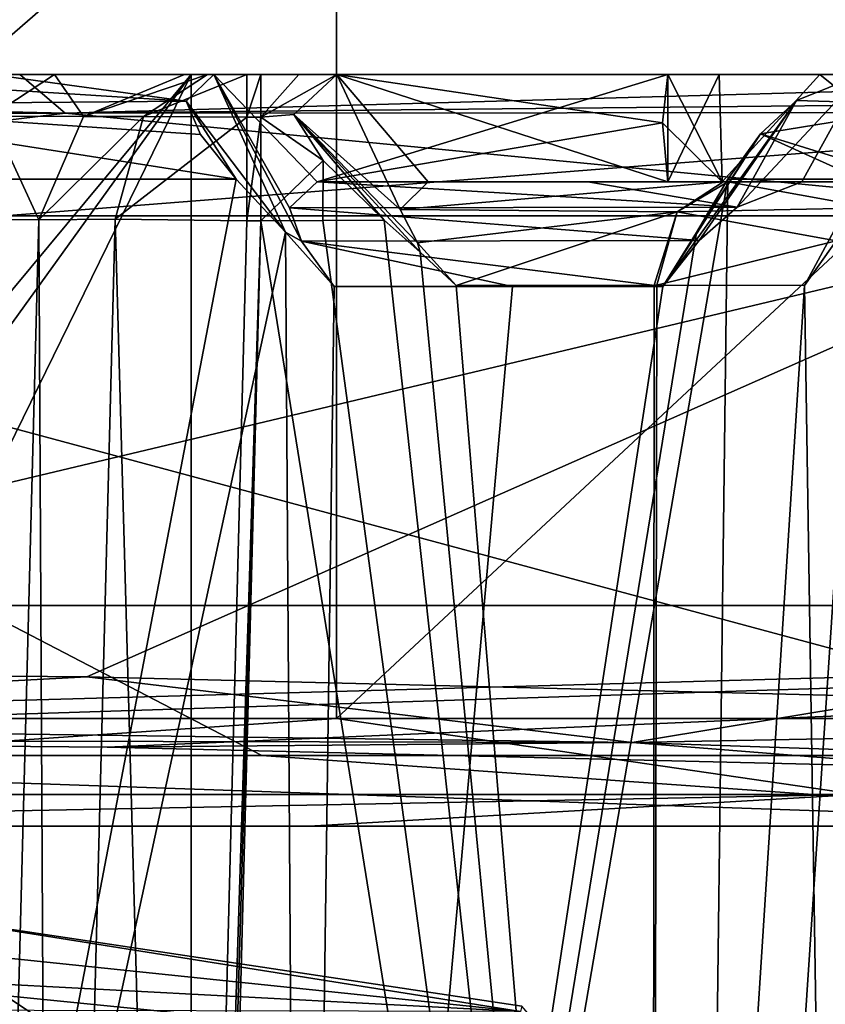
# Model space of a CAD drawing. Header units: millimetres. Extents: x -175 to 175, y 0 to 204.
# Tile 119 of 138: x 153.7 to 157.45, y 78.27 to 82.86. Entities that reach past the tile are written whole.
import ezdxf

# ---------------------------------------------------------------- set-up
doc = ezdxf.new("R2010")
doc.units = ezdxf.units.MM
doc.header["$LTSCALE"] = 65.185185
for name, color, linetype in [('396', 7, 'CONTINUOUS'), ('403', 7, 'CONTINUOUS'), ('479', 7, 'CONTINUOUS'), ('491', 7, 'CONTINUOUS'), ('494', 7, 'CONTINUOUS'), ('498', 7, 'CONTINUOUS'), ('500', 7, 'CONTINUOUS'), ('501', 7, 'CONTINUOUS'), ('506', 7, 'CONTINUOUS'), ('507', 7, 'CONTINUOUS'), ('524', 7, 'CONTINUOUS'), ('530', 7, 'CONTINUOUS'), ('531', 7, 'CONTINUOUS'), ('533', 7, 'CONTINUOUS'), ('534', 7, 'CONTINUOUS'), ('540', 7, 'CONTINUOUS'), ('682', 7, 'CONTINUOUS'), ('763', 7, 'CONTINUOUS'), ('764', 7, 'CONTINUOUS'), ('765', 7, 'CONTINUOUS'), ('772', 7, 'CONTINUOUS'), ('775', 7, 'CONTINUOUS'), ('783', 7, 'CONTINUOUS'), ('784', 7, 'CONTINUOUS'), ('785', 7, 'CONTINUOUS'), ('790', 7, 'CONTINUOUS'), ('791', 7, 'CONTINUOUS'), ('794', 7, 'CONTINUOUS'), ('795', 7, 'CONTINUOUS'), ('801', 7, 'CONTINUOUS'), ('804', 7, 'CONTINUOUS'), ('808', 7, 'CONTINUOUS'), ('809', 7, 'CONTINUOUS'), ('810', 7, 'CONTINUOUS'), ('811', 7, 'CONTINUOUS'), ('814', 7, 'CONTINUOUS'), ('819', 7, 'CONTINUOUS'), ('820', 7, 'CONTINUOUS'), ('836', 7, 'CONTINUOUS'), ('853', 7, 'CONTINUOUS')]:
    doc.layers.add(name, color=color, linetype=linetype)

msp = doc.modelspace()

# ---------------------------------------------------------------- linework, layer by layer
at = {"layer": '396', "color": 7, "linetype": 'CONTINUOUS', "true_color": 0xe0f2ff}
for points in [[(153.0242, 78.7142, 9.761), (150, 78.8646, 9.761), (159.1429, 74.6505, 15.8359), (153.0242, 78.7142, 9.761)], [(159.1429, 74.6505, 15.8359), (150, 78.8646, 9.761), (150, 77.076, 14.1808), (159.1429, 74.6505, 15.8359)], [(156.0377, 78.2605, 9.761), (153.0242, 78.7142, 9.761), (159.1429, 74.6505, 15.8359), (156.0377, 78.2605, 9.761)]]:
    msp.add_3dface(points, dxfattribs=at)
at = {"layer": '403', "color": 7, "linetype": 'CONTINUOUS', "true_color": 0xe0f2ff}
msp.add_3dface([(156, 78.0738, 9.5), (150, 77.7671, 9.5), (150, 78.6741, 9.5), (156, 78.0738, 9.5)], dxfattribs=at)
at = {"layer": '479', "color": 7, "linetype": 'CONTINUOUS', "true_color": 0xe0f2ff}
for points in [[(146.9757, 78.7142, 9.761), (150, 78.8646, 9.761), (156.0328, 78.2362, 9.5879), (146.9757, 78.7142, 9.761)], [(150, 78.8646, 9.761), (153.0242, 78.7142, 9.761), (156.0328, 78.2362, 9.5879), (150, 78.8646, 9.761)], [(143.9623, 78.2605, 9.761), (146.9757, 78.7142, 9.761), (156.0328, 78.2362, 9.5879), (143.9623, 78.2605, 9.761)], [(153.0242, 78.7142, 9.761), (156.0377, 78.2605, 9.761), (156.0328, 78.2362, 9.5879), (153.0242, 78.7142, 9.761)], [(156, 78.0738, 9.5), (150, 78.6741, 9.5), (143.968, 78.2322, 9.5821), (156, 78.0738, 9.5)]]:
    msp.add_3dface(points, dxfattribs=at)
at = {"layer": '491', "color": 7, "linetype": 'CONTINUOUS', "true_color": 0xe0f2ff}
for points in [[(154.939, 81.866, -6.7293), (152.5, 70.5738, -7.0255), (154.7085, 82.1131, -6.8483), (154.939, 81.866, -6.7293)], [(154.7085, 82.1131, -6.8483), (152.5, 70.5738, -7.0255), (153.63, 82.1131, -7.2065), (154.7085, 82.1131, -6.8483)], [(156.8512, 81.8645, -5.0629), (156.9968, 82.1131, -4.857), (155.0128, 70.5738, -6.3522), (156.8512, 81.8645, -5.0629)], [(155.0128, 70.5738, -6.3522), (156.9968, 82.1131, -4.857), (156.8522, 70.5738, -4.5128), (155.0128, 70.5738, -6.3522)], [(157.8277, 82.1131, -2), (157.5255, 70.5738, -2), (156.8522, 70.5738, -4.5128), (157.8277, 82.1131, -2)], [(157.6157, 82.1131, -3.4877), (157.8277, 82.1131, -2), (156.8522, 70.5738, -4.5128), (157.6157, 82.1131, -3.4877)], [(156.9968, 82.1131, -4.857), (157.6157, 82.1131, -3.4877), (156.8522, 70.5738, -4.5128), (156.9968, 82.1131, -4.857)], [(152.5, 70.5738, -7.0255), (154.939, 81.866, -6.7293), (155.0128, 70.5738, -6.3522), (152.5, 70.5738, -7.0255)], [(154.939, 81.866, -6.7293), (155.1652, 81.6131, -6.598), (155.0128, 70.5738, -6.3522), (154.939, 81.866, -6.7293)], [(156.6953, 81.6131, -5.2626), (156.8512, 81.8645, -5.0629), (155.0128, 70.5738, -6.3522), (156.6953, 81.6131, -5.2626)], [(155.9946, 81.6131, -6.004), (156.6953, 81.6131, -5.2626), (155.0128, 70.5738, -6.3522), (155.9946, 81.6131, -6.004)], [(155.1652, 81.6131, -6.598), (155.9946, 81.6131, -6.004), (155.0128, 70.5738, -6.3522), (155.1652, 81.6131, -6.598)]]:
    msp.add_3dface(points, dxfattribs=at)
at = {"layer": '494', "color": 7, "linetype": 'CONTINUOUS', "true_color": 0xe0f2ff}
for points in [[(150, 79.1, -19.5), (155.049, 79.1, -18.835), (150.0001, 79.1, -19.124), (150, 79.1, -19.5)], [(150.0001, 79.1, -19.124), (155.049, 79.1, -18.835), (159.4755, 79.1, -16.6115), (150.0001, 79.1, -19.124)], [(155.049, 79.1, -18.835), (159.7542, 79.1, -16.8851), (159.4755, 79.1, -16.6115), (155.049, 79.1, -18.835)]]:
    msp.add_3dface(points, dxfattribs=at)
at = {"layer": '498', "color": 7, "linetype": 'CONTINUOUS', "true_color": 0xe0f2ff}
for points in [[(150, 84.1, -20), (155.1764, 84.1, -19.3185), (150, 79.6, -20), (150, 84.1, -20)], [(150, 79.6, -20), (155.1764, 84.1, -19.3185), (155.1764, 79.6, -19.3185), (150, 79.6, -20)], [(155.1764, 84.1, -19.3185), (160, 84.1, -17.3205), (155.1764, 79.6, -19.3185), (155.1764, 84.1, -19.3185)], [(155.1764, 79.6, -19.3185), (160, 84.1, -17.3205), (160, 79.6, -17.3205), (155.1764, 79.6, -19.3185)]]:
    msp.add_3dface(points, dxfattribs=at)
at = {"layer": '500', "color": 7, "linetype": 'CONTINUOUS', "true_color": 0xe0f2ff}
for points in [[(154.8281, 79.429, -18.0185), (159.3271, 79.429, -16.155), (150, 81.942, -17.7395), (154.8281, 79.429, -18.0185)], [(150, 81.942, -17.7395), (159.3271, 79.429, -16.155), (158.8697, 81.942, -15.3628), (150, 81.942, -17.7395)], [(150, 79.429, -18.6542), (154.8281, 79.429, -18.0185), (150, 81.942, -17.7395), (150, 79.429, -18.6542)]]:
    msp.add_3dface(points, dxfattribs=at)
at = {"layer": '501', "color": 7, "linetype": 'CONTINUOUS', "true_color": 0xe0f2ff}
for points in [[(150, 81.942, 17.7395), (158.8697, 81.942, 15.3628), (150.0004, 79.8296, 18.5084), (150, 81.942, 17.7395)], [(150.0004, 79.8296, 18.5084), (158.8697, 81.942, 15.3628), (154.0134, 79.7944, 18.0811), (150.0004, 79.8296, 18.5084)], [(154.0134, 79.7944, 18.0811), (158.8697, 81.942, 15.3628), (157.8295, 79.7002, 16.8227), (154.0134, 79.7944, 18.0811)]]:
    msp.add_3dface(points, dxfattribs=at)
at = {"layer": '506', "color": 7, "linetype": 'CONTINUOUS', "true_color": 0xe0f2ff}
for points in [[(169.5, 83.1889, 40.26), (130.5, 83.1889, 40.26), (130.5, 80.1266, 24.8648), (169.5, 83.1889, 40.26)], [(169.5, 83.1889, 40.26), (130.5, 80.1266, 24.8648), (169.5, 80.1266, 24.8648), (169.5, 83.1889, 40.26)], [(169.5, 80.1266, 24.8648), (130.5, 80.1266, 24.8648), (145.8943, 79.4671, 18.5809), (169.5, 80.1266, 24.8648)], [(150.0016, 79.5023, 19.0191), (169.5, 80.1266, 24.8648), (145.8943, 79.4671, 18.5809), (150.0016, 79.5023, 19.0191)], [(154.1089, 79.467, 18.5802), (169.5, 80.1266, 24.8648), (150.0016, 79.5023, 19.0191), (154.1089, 79.467, 18.5802)], [(158.0174, 79.3727, 17.287), (169.5, 80.1266, 24.8648), (154.1089, 79.467, 18.5802), (158.0174, 79.3727, 17.287)]]:
    msp.add_3dface(points, dxfattribs=at)
at = {"layer": '507', "color": 7, "linetype": 'CONTINUOUS', "true_color": 0xe0f2ff}
for points in [[(146.087, 82.4192, -16.927), (153.913, 82.4192, -16.927), (146.2982, 82.6, -16.3869), (146.087, 82.4192, -16.927)], [(146.2982, 82.6, -16.3869), (153.913, 82.4192, -16.927), (153.7018, 82.6, -16.3869), (146.2982, 82.6, -16.3869)], [(153.7018, 82.6, -16.3869), (153.913, 82.4192, -16.927), (160.3806, 82.6, -13.209), (153.7018, 82.6, -16.3869)], [(160.3806, 82.6, -13.209), (153.913, 82.4192, -16.927), (160.7954, 82.4884, -13.4659), (160.3806, 82.6, -13.209)], [(153.913, 82.4192, -16.927), (160.9213, 82.4245, -13.5016), (160.7954, 82.4884, -13.4659), (153.913, 82.4192, -16.927)], [(146.087, 82.4192, -16.927), (150, 81.942, -17.7395), (153.913, 82.4192, -16.927), (146.087, 82.4192, -16.927)], [(150, 81.942, -17.7395), (158.8697, 81.942, -15.3628), (153.913, 82.4192, -16.927), (150, 81.942, -17.7395)], [(153.913, 82.4192, -16.927), (158.8697, 81.942, -15.3628), (160.9213, 82.4245, -13.5016), (153.913, 82.4192, -16.927)]]:
    msp.add_3dface(points, dxfattribs=at)
at = {"layer": '524', "color": 7, "linetype": 'CONTINUOUS', "true_color": 0xe0f2ff}
for points in [[(150, 79.6, -20), (155.1764, 79.6, -19.3185), (150, 79.2464, -19.8536), (150, 79.6, -20)], [(155.1764, 79.6, -19.3185), (157.5976, 79.2464, -18.3423), (150, 79.2464, -19.8536), (155.1764, 79.6, -19.3185)], [(155.1764, 79.6, -19.3185), (160, 79.6, -17.3205), (157.5976, 79.2464, -18.3423), (155.1764, 79.6, -19.3185)], [(155.049, 79.1, -18.835), (150, 79.1, -19.5), (157.5976, 79.2464, -18.3423), (155.049, 79.1, -18.835)], [(157.5976, 79.2464, -18.3423), (150, 79.1, -19.5), (150, 79.2464, -19.8536), (157.5976, 79.2464, -18.3423)], [(159.7542, 79.1, -16.8851), (155.049, 79.1, -18.835), (157.5976, 79.2464, -18.3423), (159.7542, 79.1, -16.8851)]]:
    msp.add_3dface(points, dxfattribs=at)
at = {"layer": '530', "color": 7, "linetype": 'CONTINUOUS', "true_color": 0xe0f2ff}
for points in [[(154.5, 82.6, -4.5), (154.5, 70.1, -4.5), (154.5, 82.6, 4.5), (154.5, 82.6, -4.5)], [(154.5, 82.6, 4.5), (154.5, 70.1, -4.5), (154.5, 70.1, 4.5), (154.5, 82.6, 4.5)]]:
    msp.add_3dface(points, dxfattribs=at)
at = {"layer": '531', "color": 7, "linetype": 'CONTINUOUS', "true_color": 0xe0f2ff}
for points in [[(145.5, 82.6, 4.5), (154.5, 82.6, 4.5), (151.1099, 78.5195, 4.5), (145.5, 82.6, 4.5)], [(151.1099, 78.5195, 4.5), (154.5, 82.6, 4.5), (152.0804, 77.654, 4.5), (151.1099, 78.5195, 4.5)], [(154.5, 82.6, 4.5), (154.5, 70.1, 4.5), (152.0804, 77.654, 4.5), (154.5, 82.6, 4.5)]]:
    msp.add_3dface(points, dxfattribs=at)
at = {"layer": '533', "color": 7, "linetype": 'CONTINUOUS', "true_color": 0xe0f2ff}
for points in [[(154.5, 70.1, -4.5), (154.5, 82.6, -4.5), (145.5, 70.1, -4.5), (154.5, 70.1, -4.5)], [(154.5, 82.6, -4.5), (145.5, 82.6, -4.5), (145.5, 70.1, -4.5), (154.5, 82.6, -4.5)]]:
    msp.add_3dface(points, dxfattribs=at)
at = {"layer": '534', "color": 7, "linetype": 'CONTINUOUS', "true_color": 0xe0f2ff}
for points in [[(154.5, 82.6, -4.5), (154.5, 82.6, 4.5), (145.5, 82.6, -4.5), (154.5, 82.6, -4.5)], [(154.5, 82.6, 4.5), (145.5, 82.6, 4.5), (145.5, 82.6, -4.5), (154.5, 82.6, 4.5)]]:
    msp.add_3dface(points, dxfattribs=at)
at = {"layer": '540', "color": 7, "linetype": 'CONTINUOUS', "true_color": 0xe0f2ff}
for points in [[(154.5265, 70.5738, 7.0255), (156.6472, 70.563, 6.1467), (154.8236, 81.9183, 7.3226), (154.5265, 70.5738, 7.0255)], [(154.8236, 81.9183, 7.3226), (156.6472, 70.563, 6.1467), (155.1124, 81.92, 7.3087), (154.8236, 81.9183, 7.3226)], [(156.6472, 70.563, 6.1467), (155.3983, 81.9215, 7.2671), (155.1124, 81.92, 7.3087), (156.6472, 70.563, 6.1467)], [(155.5655, 81.7731, 7.2246), (155.3983, 81.9215, 7.2671), (156.6472, 70.563, 6.1467), (155.5655, 81.7731, 7.2246)], [(157.3536, 81.618, 5.9139), (157.5255, 70.5738, 4.0265), (157.4913, 81.8734, 5.6905), (157.3536, 81.618, 5.9139)], [(155.7334, 81.6165, 7.1709), (155.5655, 81.7731, 7.2246), (156.6472, 70.563, 6.1467), (155.7334, 81.6165, 7.1709)], [(156.6544, 81.6184, 6.6852), (155.7334, 81.6165, 7.1709), (156.6472, 70.563, 6.1467), (156.6544, 81.6184, 6.6852)], [(156.6671, 81.6184, 6.6752), (156.6544, 81.6184, 6.6852), (156.6472, 70.563, 6.1467), (156.6671, 81.6184, 6.6752)], [(157.3536, 81.618, 5.9139), (156.6671, 81.6184, 6.6752), (156.6472, 70.563, 6.1467), (157.3536, 81.618, 5.9139)], [(157.5255, 70.5738, 4.0265), (157.3536, 81.618, 5.9139), (156.6472, 70.563, 6.1467), (157.5255, 70.5738, 4.0265)]]:
    msp.add_3dface(points, dxfattribs=at)
at = {"layer": '682', "color": 7, "linetype": 'CONTINUOUS', "true_color": 0xe0f2ff}
msp.add_3dface([(153.4937, 70.5681, 7.7754), (153.791, 81.9223, 8.0727), (153.4355, 81.9257, 8.6133), (153.4937, 70.5681, 7.7754)], dxfattribs=at)
at = {"layer": '763', "color": 7, "linetype": 'CONTINUOUS', "true_color": 0xe0f2ff}
for points in [[(150.0004, 79.8296, 18.5084), (154.0134, 79.7944, 18.0811), (149.9998, 79.5796, 18.7084), (150.0004, 79.8296, 18.5084)], [(154.0134, 79.7944, 18.0811), (156.5516, 79.4895, 17.5588), (149.9998, 79.5796, 18.7084), (154.0134, 79.7944, 18.0811)], [(154.0134, 79.7944, 18.0811), (157.8295, 79.7002, 16.8227), (156.5516, 79.4895, 17.5588), (154.0134, 79.7944, 18.0811)], [(157.8295, 79.7002, 16.8227), (161.2605, 79.5785, 14.8038), (156.5516, 79.4895, 17.5588), (157.8295, 79.7002, 16.8227)], [(156.5516, 79.4895, 17.5588), (150.0016, 79.5023, 19.0191), (149.9998, 79.5796, 18.7084), (156.5516, 79.4895, 17.5588)], [(161.2605, 79.5785, 14.8038), (162.3099, 79.2933, 14.2261), (156.5516, 79.4895, 17.5588), (161.2605, 79.5785, 14.8038)], [(154.1089, 79.467, 18.5802), (150.0016, 79.5023, 19.0191), (156.5516, 79.4895, 17.5588), (154.1089, 79.467, 18.5802)], [(158.0174, 79.3727, 17.287), (154.1089, 79.467, 18.5802), (156.5516, 79.4895, 17.5588), (158.0174, 79.3727, 17.287)], [(162.3099, 79.2933, 14.2261), (158.0174, 79.3727, 17.287), (156.5516, 79.4895, 17.5588), (162.3099, 79.2933, 14.2261)]]:
    msp.add_3dface(points, dxfattribs=at)
at = {"layer": '764', "color": 7, "linetype": 'CONTINUOUS', "true_color": 0xe0f2ff}
for points in [[(150.0001, 79.1, -19.124), (159.4755, 79.1, -16.6115), (150, 79.429, -18.6542), (150.0001, 79.1, -19.124)], [(159.4755, 79.1, -16.6115), (154.8281, 79.429, -18.0185), (150, 79.429, -18.6542), (159.4755, 79.1, -16.6115)], [(159.4755, 79.1, -16.6115), (159.3271, 79.429, -16.155), (154.8281, 79.429, -18.0185), (159.4755, 79.1, -16.6115)]]:
    msp.add_3dface(points, dxfattribs=at)
at = {"layer": '765', "color": 7, "linetype": 'CONTINUOUS', "true_color": 0xe0f2ff}
for points in [[(155.0862, 82.1, -7.2076), (156.7175, 82.1, -8.8388), (156.3452, 82.1, -6.3614), (155.0862, 82.1, -7.2076)], [(156.7175, 82.1, -8.8388), (156.9706, 82.1, -10.3385), (156.3452, 82.1, -6.3614), (156.7175, 82.1, -8.8388)], [(156.3452, 82.1, -6.3614), (156.9706, 82.1, -10.3385), (157.3414, 82.1, -5.22), (156.3452, 82.1, -6.3614)], [(156.9706, 82.1, -10.3385), (158.0463, 82.1, -11.4142), (157.3414, 82.1, -5.22), (156.9706, 82.1, -10.3385)], [(158.0463, 82.1, -11.4142), (158.8388, 82.1, -6.7175), (157.3414, 82.1, -5.22), (158.0463, 82.1, -11.4142)]]:
    msp.add_3dface(points, dxfattribs=at)
at = {"layer": '772', "color": 7, "linetype": 'CONTINUOUS', "true_color": 0xe0f2ff}
for points in [[(154.8236, 81.9183, 7.3226), (154.4618, 70.5738, 7.0255), (154.4942, 70.5738, 7.0255), (154.8236, 81.9183, 7.3226)], [(154.4618, 70.5738, 7.0255), (154.8236, 81.9183, 7.3226), (154.7589, 81.9183, 7.3226), (154.4618, 70.5738, 7.0255)], [(154.5265, 70.5738, 7.0255), (154.8236, 81.9183, 7.3226), (154.4942, 70.5738, 7.0255), (154.5265, 70.5738, 7.0255)]]:
    msp.add_3dface(points, dxfattribs=at)
at = {"layer": '775', "color": 7, "linetype": 'CONTINUOUS', "true_color": 0xe0f2ff}
for points in [[(153.791, 81.9223, 8.0727), (153.4937, 70.5681, 7.7754), (153.8496, 70.5787, 7.2351), (153.791, 81.9223, 8.0727)], [(153.791, 81.9223, 8.0727), (153.8496, 70.5787, 7.2351), (154.1466, 81.9257, 7.5323), (153.791, 81.9223, 8.0727)], [(153.8496, 70.5787, 7.2351), (154.4618, 70.5738, 7.0255), (154.1466, 81.9257, 7.5323), (153.8496, 70.5787, 7.2351)], [(154.4618, 70.5738, 7.0255), (154.7589, 81.9183, 7.3226), (154.1466, 81.9257, 7.5323), (154.4618, 70.5738, 7.0255)]]:
    msp.add_3dface(points, dxfattribs=at)
at = {"layer": '783', "color": 7, "linetype": 'CONTINUOUS', "true_color": 0xe0f2ff}
for points in [[(146.2982, 82.6, 16.3869), (153.7018, 82.6, 16.3869), (146.087, 82.4192, 16.927), (146.2982, 82.6, 16.3869)], [(146.087, 82.4192, 16.927), (153.7018, 82.6, 16.3869), (153.913, 82.4192, 16.927), (146.087, 82.4192, 16.927)], [(153.7018, 82.6, 16.3869), (160.3806, 82.6, 13.209), (153.913, 82.4192, 16.927), (153.7018, 82.6, 16.3869)], [(153.913, 82.4192, 16.927), (160.3806, 82.6, 13.209), (160.7954, 82.4884, 13.4659), (153.913, 82.4192, 16.927)], [(160.9213, 82.4246, 13.5016), (153.913, 82.4192, 16.927), (160.7954, 82.4884, 13.4659), (160.9213, 82.4246, 13.5016)], [(150, 81.942, 17.7395), (146.087, 82.4192, 16.927), (153.913, 82.4192, 16.927), (150, 81.942, 17.7395)], [(158.8697, 81.942, 15.3628), (150, 81.942, 17.7395), (153.913, 82.4192, 16.927), (158.8697, 81.942, 15.3628)], [(158.8697, 81.942, 15.3628), (153.913, 82.4192, 16.927), (160.9213, 82.4246, 13.5016), (158.8697, 81.942, 15.3628)]]:
    msp.add_3dface(points, dxfattribs=at)
at = {"layer": '784', "color": 7, "linetype": 'CONTINUOUS', "true_color": 0xe0f2ff}
for points in [[(154.978, 82.414, 7.5434), (155.4715, 81.9713, 7.4108), (155.1769, 82.6, 8.0053), (154.978, 82.414, 7.5434)], [(155.6033, 82.1, 7.7246), (156.7175, 82.1, 8.8388), (155.1769, 82.6, 8.0053), (155.6033, 82.1, 7.7246)], [(155.1769, 82.6, 8.0053), (156.7175, 82.1, 8.8388), (156.6924, 82.3751, 9.2028), (155.1769, 82.6, 8.0053)], [(155.4715, 81.9713, 7.4108), (155.6033, 82.1, 7.7246), (155.1769, 82.6, 8.0053), (155.4715, 81.9713, 7.4108)], [(156.7175, 82.6, 9.5459), (155.1769, 82.6, 8.0053), (156.6924, 82.3751, 9.2028), (156.7175, 82.6, 9.5459)], [(155.3983, 81.9215, 7.2671), (155.5655, 81.7731, 7.2246), (154.978, 82.414, 7.5434), (155.3983, 81.9215, 7.2671)], [(155.1141, 82.1991, 7.3756), (155.3983, 81.9215, 7.2671), (154.978, 82.414, 7.5434), (155.1141, 82.1991, 7.3756)], [(155.5655, 81.7731, 7.2246), (155.5529, 81.8165, 7.2732), (154.978, 82.414, 7.5434), (155.5655, 81.7731, 7.2246)], [(155.5529, 81.8165, 7.2732), (155.4715, 81.9713, 7.4108), (154.978, 82.414, 7.5434), (155.5529, 81.8165, 7.2732)], [(155.5655, 81.7731, 7.2246), (155.7334, 81.6165, 7.1709), (155.5529, 81.8165, 7.2732), (155.5655, 81.7731, 7.2246)]]:
    msp.add_3dface(points, dxfattribs=at)
at = {"layer": '785', "color": 7, "linetype": 'CONTINUOUS', "true_color": 0xe0f2ff}
msp.add_3dface([(157.3536, 81.618, 5.9139), (157.4913, 81.8734, 5.6905), (157.5007, 81.8254, 5.7677), (157.3536, 81.618, 5.9139)], dxfattribs=at)
at = {"layer": '790', "color": 7, "linetype": 'CONTINUOUS', "true_color": 0xe0f2ff}
for points in [[(154.6054, 82.6, -7.4339), (154.939, 81.866, -6.7293), (154.4771, 82.476, -7.1301), (154.6054, 82.6, -7.4339)], [(154.939, 81.866, -6.7293), (154.6054, 82.6, -7.4339), (155.0126, 81.8232, -6.7425), (154.939, 81.866, -6.7293)], [(156.7175, 82.6, -9.5459), (155.0862, 82.1, -7.2076), (154.6054, 82.6, -7.4339), (156.7175, 82.6, -9.5459)], [(154.6054, 82.6, -7.4339), (155.0862, 82.1, -7.2076), (154.9573, 81.9785, -6.9068), (154.6054, 82.6, -7.4339)], [(155.0126, 81.8232, -6.7425), (154.6054, 82.6, -7.4339), (154.9573, 81.9785, -6.9068), (155.0126, 81.8232, -6.7425)], [(155.0862, 82.1, -7.2076), (156.7175, 82.6, -9.5459), (156.6924, 82.3751, -9.2028), (155.0862, 82.1, -7.2076)], [(154.939, 81.866, -6.7293), (154.7085, 82.1131, -6.8483), (154.4771, 82.476, -7.1301), (154.939, 81.866, -6.7293)], [(154.4771, 82.476, -7.1301), (154.7085, 82.1131, -6.8483), (154.5428, 82.3203, -6.9756), (154.4771, 82.476, -7.1301)], [(156.7175, 82.1, -8.8388), (155.0862, 82.1, -7.2076), (156.6924, 82.3751, -9.2028), (156.7175, 82.1, -8.8388)], [(155.1652, 81.6131, -6.598), (154.939, 81.866, -6.7293), (155.0126, 81.8232, -6.7425), (155.1652, 81.6131, -6.598)]]:
    msp.add_3dface(points, dxfattribs=at)
at = {"layer": '791', "color": 7, "linetype": 'CONTINUOUS', "true_color": 0xe0f2ff}
for points in [[(157.3414, 82.1, -5.22), (157.617, 82.6, -4.7886), (157.0408, 81.9813, -5.0874), (157.3414, 82.1, -5.22)], [(157.0408, 81.9813, -5.0874), (157.617, 82.6, -4.7886), (157.3164, 82.4792, -4.6589), (157.0408, 81.9813, -5.0874)], [(158.8388, 82.1, -6.7175), (157.617, 82.6, -4.7886), (157.3414, 82.1, -5.22), (158.8388, 82.1, -6.7175)], [(156.6953, 81.6131, -5.2626), (156.8631, 81.8267, -5.1283), (157.3164, 82.4792, -4.6589), (156.6953, 81.6131, -5.2626)], [(157.1483, 82.3242, -4.7099), (156.6953, 81.6131, -5.2626), (157.3164, 82.4792, -4.6589), (157.1483, 82.3242, -4.7099)], [(156.8631, 81.8267, -5.1283), (157.0408, 81.9813, -5.0874), (157.3164, 82.4792, -4.6589), (156.8631, 81.8267, -5.1283)], [(156.8512, 81.8645, -5.0629), (156.6953, 81.6131, -5.2626), (157.1483, 82.3242, -4.7099), (156.8512, 81.8645, -5.0629)], [(156.9968, 82.1131, -4.857), (156.8512, 81.8645, -5.0629), (157.1483, 82.3242, -4.7099), (156.9968, 82.1131, -4.857)]]:
    msp.add_3dface(points, dxfattribs=at)
at = {"layer": '794', "color": 7, "linetype": 'CONTINUOUS', "true_color": 0xe0f2ff}
for points in [[(157.3164, 82.4792, -4.6589), (157.617, 82.6, -4.7886), (157.9786, 82.4582, -2), (157.3164, 82.4792, -4.6589)], [(157.1483, 82.3242, -4.7099), (157.3164, 82.4792, -4.6589), (157.9786, 82.4582, -2), (157.1483, 82.3242, -4.7099)], [(157.8277, 82.1131, -2), (157.1483, 82.3242, -4.7099), (157.9786, 82.4582, -2), (157.8277, 82.1131, -2)], [(157.6157, 82.1131, -3.4877), (156.9968, 82.1131, -4.857), (157.1483, 82.3242, -4.7099), (157.6157, 82.1131, -3.4877)], [(157.8277, 82.1131, -2), (157.6157, 82.1131, -3.4877), (157.1483, 82.3242, -4.7099), (157.8277, 82.1131, -2)]]:
    msp.add_3dface(points, dxfattribs=at)
at = {"layer": '795', "color": 7, "linetype": 'CONTINUOUS', "true_color": 0xe0f2ff}
for points in [[(155.6033, 82.1, 7.7246), (155.4715, 81.9713, 7.4108), (156.9754, 82.1, 7.0684), (155.6033, 82.1, 7.7246)], [(156.9754, 82.1, 7.0684), (155.4715, 81.9713, 7.4108), (156.7614, 81.96, 6.7953), (156.9754, 82.1, 7.0684)], [(156.7614, 81.96, 6.7953), (157.664, 81.9792, 5.7136), (156.9977, 82.1, 7.0508), (156.7614, 81.96, 6.7953)], [(156.9754, 82.1, 7.0684), (156.7614, 81.96, 6.7953), (156.9977, 82.1, 7.0508), (156.9754, 82.1, 7.0684)], [(157.664, 81.9792, 5.7136), (157.9638, 82.1, 5.8425), (156.9977, 82.1, 7.0508), (157.664, 81.9792, 5.7136)], [(155.4715, 81.9713, 7.4108), (155.5529, 81.8165, 7.2732), (156.7614, 81.96, 6.7953), (155.4715, 81.9713, 7.4108)], [(155.5529, 81.8165, 7.2732), (155.7334, 81.6165, 7.1709), (156.7614, 81.96, 6.7953), (155.5529, 81.8165, 7.2732)], [(155.7334, 81.6165, 7.1709), (156.6544, 81.6184, 6.6852), (156.7614, 81.96, 6.7953), (155.7334, 81.6165, 7.1709)], [(156.6544, 81.6184, 6.6852), (156.6671, 81.6184, 6.6752), (156.7614, 81.96, 6.7953), (156.6544, 81.6184, 6.6852)], [(156.6671, 81.6184, 6.6752), (157.5007, 81.8254, 5.7677), (156.7614, 81.96, 6.7953), (156.6671, 81.6184, 6.6752)], [(157.5007, 81.8254, 5.7677), (157.664, 81.9792, 5.7136), (156.7614, 81.96, 6.7953), (157.5007, 81.8254, 5.7677)], [(156.6671, 81.6184, 6.6752), (157.3536, 81.618, 5.9139), (157.5007, 81.8254, 5.7677), (156.6671, 81.6184, 6.6752)]]:
    msp.add_3dface(points, dxfattribs=at)
at = {"layer": '801', "color": 7, "linetype": 'CONTINUOUS', "true_color": 0xe0f2ff}
for points in [[(153.571, 82.6, -7.7283), (154.4771, 82.476, -7.1301), (152.5, 82.6, -7.8275), (153.571, 82.6, -7.7283)], [(152.5, 82.6, -7.8275), (154.4771, 82.476, -7.1301), (152.5, 82.4582, -7.4786), (152.5, 82.6, -7.8275)], [(154.6054, 82.6, -7.4339), (154.4771, 82.476, -7.1301), (153.571, 82.6, -7.7283), (154.6054, 82.6, -7.4339)], [(154.4771, 82.476, -7.1301), (154.5428, 82.3203, -6.9756), (152.5, 82.4582, -7.4786), (154.4771, 82.476, -7.1301)], [(154.7085, 82.1131, -6.8483), (153.63, 82.1131, -7.2065), (152.5, 82.4582, -7.4786), (154.7085, 82.1131, -6.8483)], [(154.5428, 82.3203, -6.9756), (154.7085, 82.1131, -6.8483), (152.5, 82.4582, -7.4786), (154.5428, 82.3203, -6.9756)]]:
    msp.add_3dface(points, dxfattribs=at)
at = {"layer": '804', "color": 7, "linetype": 'CONTINUOUS', "true_color": 0xe0f2ff}
for points in [[(154.9573, 81.9785, -6.9068), (155.0862, 82.1, -7.2076), (157.0408, 81.9813, -5.0874), (154.9573, 81.9785, -6.9068)], [(155.0862, 82.1, -7.2076), (156.3452, 82.1, -6.3614), (157.0408, 81.9813, -5.0874), (155.0862, 82.1, -7.2076)], [(156.3452, 82.1, -6.3614), (157.3414, 82.1, -5.22), (157.0408, 81.9813, -5.0874), (156.3452, 82.1, -6.3614)], [(154.9573, 81.9785, -6.9068), (157.0408, 81.9813, -5.0874), (156.8631, 81.8267, -5.1283), (154.9573, 81.9785, -6.9068)], [(155.0126, 81.8232, -6.7425), (154.9573, 81.9785, -6.9068), (156.8631, 81.8267, -5.1283), (155.0126, 81.8232, -6.7425)], [(156.6953, 81.6131, -5.2626), (155.0126, 81.8232, -6.7425), (156.8631, 81.8267, -5.1283), (156.6953, 81.6131, -5.2626)], [(156.6953, 81.6131, -5.2626), (155.9946, 81.6131, -6.004), (155.0126, 81.8232, -6.7425), (156.6953, 81.6131, -5.2626)], [(155.9946, 81.6131, -6.004), (155.1652, 81.6131, -6.598), (155.0126, 81.8232, -6.7425), (155.9946, 81.6131, -6.004)]]:
    msp.add_3dface(points, dxfattribs=at)
at = {"layer": '808', "color": 7, "linetype": 'CONTINUOUS', "true_color": 0xe0f2ff}
for points in [[(152.8229, 82.6, 9.5223), (153.5679, 82.4065, 8.7844), (153.8636, 82.6, 9.1665), (152.8229, 82.6, 9.5223)], [(153.5679, 82.4065, 8.7844), (153.9983, 82.4042, 8.1261), (153.8636, 82.6, 9.1665), (153.5679, 82.4065, 8.7844)], [(153.9983, 82.4042, 8.1261), (154.4685, 82.6, 8.2473), (153.8636, 82.6, 9.1665), (153.9983, 82.4042, 8.1261)], [(153.4355, 81.9257, 8.6133), (153.791, 81.9223, 8.0727), (153.5679, 82.4065, 8.7844), (153.4355, 81.9257, 8.6133)], [(153.791, 81.9223, 8.0727), (153.9983, 82.4042, 8.1261), (153.5679, 82.4065, 8.7844), (153.791, 81.9223, 8.0727)]]:
    msp.add_3dface(points, dxfattribs=at)
at = {"layer": '809', "color": 7, "linetype": 'CONTINUOUS', "true_color": 0xe0f2ff}
for points in [[(154.4685, 82.6, 8.2473), (153.9983, 82.4042, 8.1261), (154.5752, 82.6, 8.0852), (154.4685, 82.6, 8.2473)], [(153.9983, 82.4042, 8.1261), (154.2775, 82.404, 7.7012), (154.5752, 82.6, 8.0852), (153.9983, 82.4042, 8.1261)], [(154.7589, 82.4014, 7.5339), (154.7589, 82.6, 8.0223), (154.2775, 82.404, 7.7012), (154.7589, 82.4014, 7.5339)], [(154.2775, 82.404, 7.7012), (154.7589, 82.6, 8.0223), (154.5752, 82.6, 8.0852), (154.2775, 82.404, 7.7012)], [(153.9983, 82.4042, 8.1261), (153.791, 81.9223, 8.0727), (154.2775, 82.404, 7.7012), (153.9983, 82.4042, 8.1261)], [(153.791, 81.9223, 8.0727), (154.1466, 81.9257, 7.5323), (154.2775, 82.404, 7.7012), (153.791, 81.9223, 8.0727)], [(154.1466, 81.9257, 7.5323), (154.7589, 82.4014, 7.5339), (154.2775, 82.404, 7.7012), (154.1466, 81.9257, 7.5323)], [(154.1466, 81.9257, 7.5323), (154.7589, 81.9183, 7.3226), (154.7589, 82.4014, 7.5339), (154.1466, 81.9257, 7.5323)]]:
    msp.add_3dface(points, dxfattribs=at)
at = {"layer": '810', "color": 7, "linetype": 'CONTINUOUS', "true_color": 0xe0f2ff}
for points in [[(154.7589, 82.6, 8.0223), (154.7589, 82.4014, 7.5339), (154.8236, 82.6, 8.0223), (154.7589, 82.6, 8.0223)], [(154.8236, 82.6, 8.0223), (154.7589, 82.4014, 7.5339), (154.8236, 82.4014, 7.5339), (154.8236, 82.6, 8.0223)], [(154.7589, 81.9183, 7.3226), (154.8236, 81.9183, 7.3226), (154.8236, 82.4014, 7.5339), (154.7589, 81.9183, 7.3226)], [(154.7589, 82.4014, 7.5339), (154.7589, 81.9183, 7.3226), (154.8236, 82.4014, 7.5339), (154.7589, 82.4014, 7.5339)]]:
    msp.add_3dface(points, dxfattribs=at)
at = {"layer": '811', "color": 7, "linetype": 'CONTINUOUS', "true_color": 0xe0f2ff}
for points in [[(154.978, 82.414, 7.5434), (155.1769, 82.6, 8.0053), (154.8236, 82.4014, 7.5339), (154.978, 82.414, 7.5434)], [(154.8236, 82.4014, 7.5339), (155.1769, 82.6, 8.0053), (155.0005, 82.6, 8.018), (154.8236, 82.4014, 7.5339)], [(154.8236, 82.6, 8.0223), (154.8236, 82.4014, 7.5339), (155.0005, 82.6, 8.018), (154.8236, 82.6, 8.0223)], [(155.1141, 82.1991, 7.3756), (154.978, 82.414, 7.5434), (154.8236, 82.4014, 7.5339), (155.1141, 82.1991, 7.3756)], [(154.8236, 81.9183, 7.3226), (155.1141, 82.1991, 7.3756), (154.8236, 82.4014, 7.5339), (154.8236, 81.9183, 7.3226)], [(154.8236, 81.9183, 7.3226), (155.1124, 81.92, 7.3087), (155.1141, 82.1991, 7.3756), (154.8236, 81.9183, 7.3226)], [(155.1124, 81.92, 7.3087), (155.3983, 81.9215, 7.2671), (155.1141, 82.1991, 7.3756), (155.1124, 81.92, 7.3087)]]:
    msp.add_3dface(points, dxfattribs=at)
at = {"layer": '814', "color": 7, "linetype": 'CONTINUOUS', "true_color": 0xe0f2ff}
for points in [[(156.7175, 82.6, -9.5459), (156.7175, 82.1, -8.8388), (156.6924, 82.3751, -9.2028), (156.7175, 82.6, -9.5459)], [(156.9706, 82.1, -10.3385), (156.7175, 82.1, -8.8388), (156.9562, 82.6, -10.3103), (156.9706, 82.1, -10.3385)], [(156.7175, 82.1, -8.8388), (156.7175, 82.6, -9.5459), (156.9562, 82.6, -10.3103), (156.7175, 82.1, -8.8388)], [(157.4246, 82.6, -10.9602), (156.9706, 82.1, -10.3385), (156.9562, 82.6, -10.3103), (157.4246, 82.6, -10.9602)], [(158.0463, 82.1, -11.4142), (156.9706, 82.1, -10.3385), (157.4246, 82.6, -10.9602), (158.0463, 82.1, -11.4142)], [(158.0745, 82.6, -11.4285), (158.0463, 82.1, -11.4142), (157.4246, 82.6, -10.9602), (158.0745, 82.6, -11.4285)]]:
    msp.add_3dface(points, dxfattribs=at)
at = {"layer": '819', "color": 7, "linetype": 'CONTINUOUS', "true_color": 0xe0f2ff}
for points in [[(152.5057, 82.6, 14.929), (153.7018, 82.6, 16.3869), (146.2982, 82.6, 16.3869), (152.5057, 82.6, 14.929)], [(153.7018, 82.6, 16.3869), (152.5057, 82.6, 14.929), (152.8229, 82.6, 9.5223), (153.7018, 82.6, 16.3869)], [(153.7018, 82.6, 16.3869), (152.8229, 82.6, 9.5223), (153.8636, 82.6, 9.1665), (153.7018, 82.6, 16.3869)], [(160.3806, 82.6, 13.209), (153.7018, 82.6, 16.3869), (158.8388, 82.6, 11.6673), (160.3806, 82.6, 13.209)], [(153.7018, 82.6, 16.3869), (155.1769, 82.6, 8.0053), (156.7175, 82.6, 9.5459), (153.7018, 82.6, 16.3869)], [(155.1769, 82.6, 8.0053), (153.7018, 82.6, 16.3869), (155.0005, 82.6, 8.018), (155.1769, 82.6, 8.0053)], [(153.7018, 82.6, 16.3869), (156.7175, 82.6, 9.5459), (156.9562, 82.6, 10.3103), (153.7018, 82.6, 16.3869)], [(154.4685, 82.6, 8.2473), (153.7018, 82.6, 16.3869), (153.8636, 82.6, 9.1665), (154.4685, 82.6, 8.2473)], [(153.7018, 82.6, 16.3869), (154.4685, 82.6, 8.2473), (154.5752, 82.6, 8.0852), (153.7018, 82.6, 16.3869)], [(154.7589, 82.6, 8.0223), (153.7018, 82.6, 16.3869), (154.5752, 82.6, 8.0852), (154.7589, 82.6, 8.0223)], [(153.7018, 82.6, 16.3869), (154.7589, 82.6, 8.0223), (154.8236, 82.6, 8.0223), (153.7018, 82.6, 16.3869)], [(153.7018, 82.6, 16.3869), (154.8236, 82.6, 8.0223), (155.0005, 82.6, 8.018), (153.7018, 82.6, 16.3869)], [(158.8388, 82.6, 11.6673), (153.7018, 82.6, 16.3869), (158.0745, 82.6, 11.4285), (158.8388, 82.6, 11.6673)], [(158.0745, 82.6, 11.4285), (153.7018, 82.6, 16.3869), (157.4246, 82.6, 10.9602), (158.0745, 82.6, 11.4285)], [(157.4246, 82.6, 10.9602), (153.7018, 82.6, 16.3869), (156.9562, 82.6, 10.3103), (157.4246, 82.6, 10.9602)]]:
    msp.add_3dface(points, dxfattribs=at)
at = {"layer": '820', "color": 7, "linetype": 'CONTINUOUS', "true_color": 0xe0f2ff}
for points in [[(153.7018, 82.6, -16.3869), (154.6054, 82.6, -7.4339), (153.571, 82.6, -7.7283), (153.7018, 82.6, -16.3869)], [(153.7018, 82.6, -16.3869), (160.3806, 82.6, -13.209), (157.4246, 82.6, -10.9602), (153.7018, 82.6, -16.3869)], [(154.6054, 82.6, -7.4339), (153.7018, 82.6, -16.3869), (157.4246, 82.6, -10.9602), (154.6054, 82.6, -7.4339)], [(156.7175, 82.6, -9.5459), (154.6054, 82.6, -7.4339), (156.9562, 82.6, -10.3103), (156.7175, 82.6, -9.5459)], [(154.6054, 82.6, -7.4339), (157.4246, 82.6, -10.9602), (156.9562, 82.6, -10.3103), (154.6054, 82.6, -7.4339)], [(160.3806, 82.6, -13.209), (158.0745, 82.6, -11.4285), (157.4246, 82.6, -10.9602), (160.3806, 82.6, -13.209)]]:
    msp.add_3dface(points, dxfattribs=at)
at = {"layer": '836', "color": 7, "linetype": 'CONTINUOUS', "true_color": 0xe0f2ff}
for points in [[(156.7175, 82.1, 8.8388), (155.6033, 82.1, 7.7246), (156.9754, 82.1, 7.0684), (156.7175, 82.1, 8.8388)], [(156.7175, 82.1, 8.8388), (156.9754, 82.1, 7.0684), (156.9706, 82.1, 10.3385), (156.7175, 82.1, 8.8388)], [(156.9977, 82.1, 7.0508), (157.9638, 82.1, 5.8425), (156.9706, 82.1, 10.3385), (156.9977, 82.1, 7.0508)], [(156.9706, 82.1, 10.3385), (157.9638, 82.1, 5.8425), (158.0463, 82.1, 11.4142), (156.9706, 82.1, 10.3385)], [(156.9754, 82.1, 7.0684), (156.9977, 82.1, 7.0508), (156.9706, 82.1, 10.3385), (156.9754, 82.1, 7.0684)]]:
    msp.add_3dface(points, dxfattribs=at)
at = {"layer": '853', "color": 7, "linetype": 'CONTINUOUS', "true_color": 0xe0f2ff}
for points in [[(156.7175, 82.6, 9.5459), (156.6924, 82.3751, 9.2028), (156.9706, 82.1, 10.3385), (156.7175, 82.6, 9.5459)], [(156.9562, 82.6, 10.3103), (156.7175, 82.6, 9.5459), (156.9706, 82.1, 10.3385), (156.9562, 82.6, 10.3103)], [(157.4246, 82.6, 10.9602), (156.9562, 82.6, 10.3103), (156.9706, 82.1, 10.3385), (157.4246, 82.6, 10.9602)], [(157.4246, 82.6, 10.9602), (156.9706, 82.1, 10.3385), (158.0463, 82.1, 11.4142), (157.4246, 82.6, 10.9602)], [(158.0745, 82.6, 11.4285), (157.4246, 82.6, 10.9602), (158.0463, 82.1, 11.4142), (158.0745, 82.6, 11.4285)], [(156.6924, 82.3751, 9.2028), (156.7175, 82.1, 8.8388), (156.9706, 82.1, 10.3385), (156.6924, 82.3751, 9.2028)]]:
    msp.add_3dface(points, dxfattribs=at)

doc.saveas('drawing.dxf')
